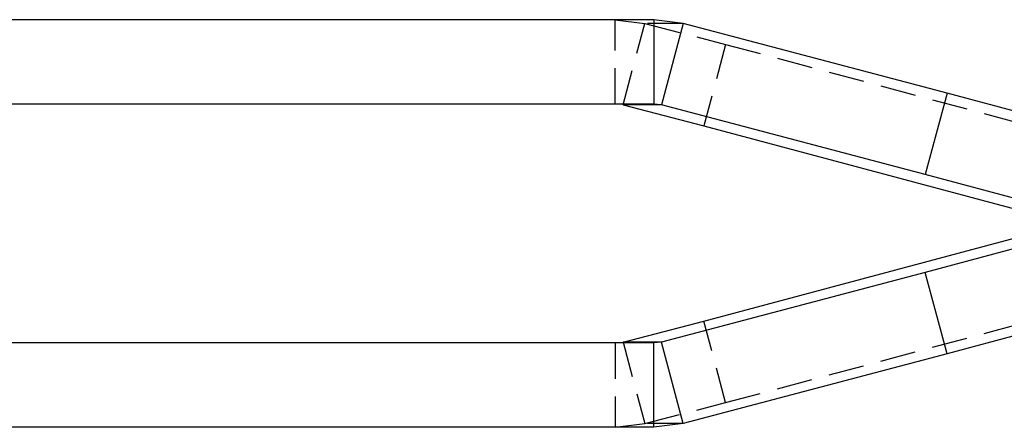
# Model space of a CAD drawing. Extents: x 30 to 387, y 19 to 288.
# Tile 6 of 12: x 203 to 238, y 146 to 161. Entities that reach past the tile are written whole.
import ezdxf

# ---------------------------------------------------------------- set-up
doc = ezdxf.new("R2010")
doc.units = 0
doc.linetypes.add('HIDDEN', pattern=[1.905, 1.27, -0.635])
doc.layers.get('0').update_dxf_attribs({"linetype": 'CONTINUOUS'})

msp = doc.modelspace()

# ---------------------------------------------------------------- linework, layer by layer
at = {"color": 7, "linetype": 'CONTINUOUS'}
for p, q in [((225.5386, 160.6592), (181.2014, 160.6592)), ((225.5386, 160.6592), (225.5386, 157.6593)), ((226.5834, 160.523), (225.5386, 160.6592)), ((226.5834, 160.523), (225.8085, 157.6252)), ((235.9729, 158.0475), (226.5834, 160.523)), ((235.9729, 158.0475), (235.198, 155.1497)), ((238.6772, 157.3244), (235.9729, 158.0475)), ((225.5386, 157.6593), (181.2014, 157.6593)), ((224.4427, 157.6252), (227.3163, 156.8828)), ((225.8085, 157.6252), (224.4427, 157.6252)), ((225.8085, 157.6252), (225.5386, 157.6593)), ((235.198, 155.1497), (225.8085, 157.6252)), ((227.3163, 156.8828), (238.5983, 153.8663)), ((238.6097, 154.2375), (235.198, 155.1497)), ((227.3163, 149.9357), (238.5907, 152.9502)), ((238.5959, 152.5773), (235.198, 151.6688)), ((235.198, 151.6688), (225.8085, 149.1933)), ((235.9729, 148.771), (235.198, 151.6688)), ((224.4427, 149.1933), (227.3163, 149.9357)), ((238.6204, 149.4789), (235.9729, 148.771)), ((225.5386, 149.1592), (181.2014, 149.1592)), ((225.8085, 149.1933), (224.4427, 149.1933)), ((225.8085, 149.1933), (225.5386, 149.1592)), ((225.5386, 146.1593), (225.5386, 149.1592)), ((226.5834, 146.2955), (225.8085, 149.1933)), ((235.9729, 148.771), (226.5834, 146.2955)), ((225.5386, 146.1593), (181.2014, 146.1593)), ((226.5834, 146.2955), (225.5386, 146.1593))]:
    msp.add_line(p, q, dxfattribs=at)
at = {"color": 7, "linetype": 'HIDDEN'}
for p, q in [((224.1597, 160.6592), (225.2176, 160.523)), ((224.1597, 157.6593), (224.1597, 160.6592)), ((224.4427, 157.6252), (225.2176, 160.523)), ((226.5834, 160.523), (225.2176, 160.523)), ((225.2176, 160.523), (228.0912, 159.7805)), ((228.0912, 159.7805), (227.3163, 156.8828)), ((228.0912, 159.7805), (240.5728, 156.4433)), ((228.0912, 147.038), (240.5728, 150.3752)), ((228.0912, 147.038), (227.3163, 149.9357)), ((224.1597, 149.1592), (224.1597, 146.1593)), ((224.4427, 149.1933), (225.2176, 146.2955)), ((225.2176, 146.2955), (228.0912, 147.038)), ((224.1597, 146.1593), (225.2176, 146.2955)), ((226.5834, 146.2955), (225.2176, 146.2955))]:
    msp.add_line(p, q, dxfattribs=at)

doc.saveas('drawing.dxf')
